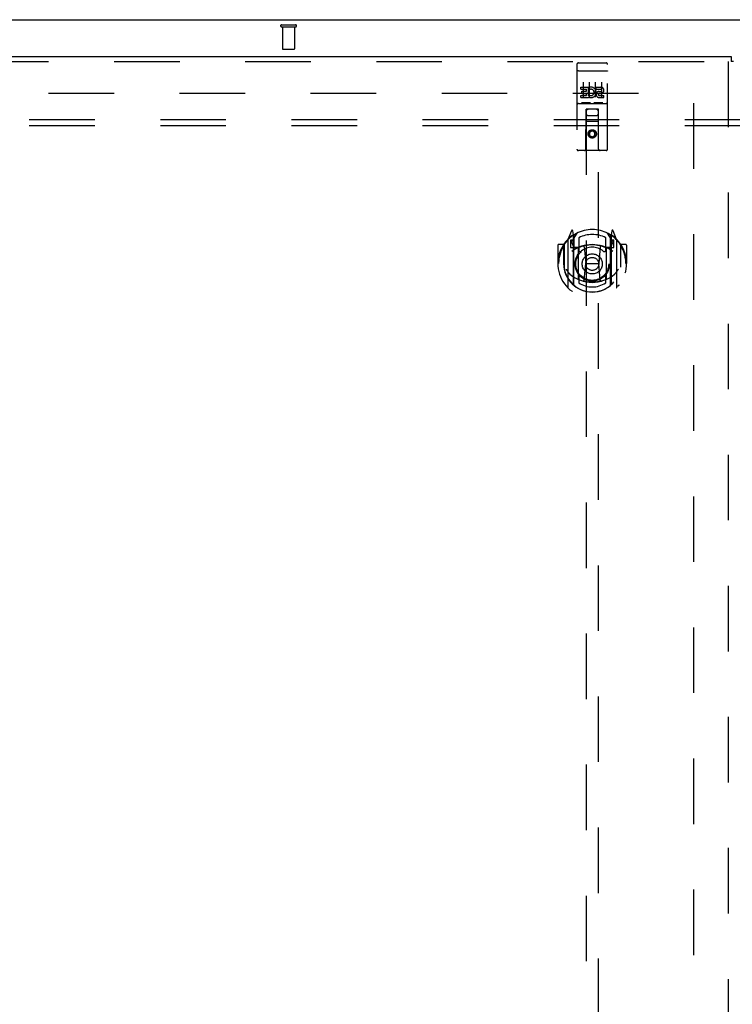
# Model space of a CAD drawing. Header units: inches. Extents: x 0 to 243, y 0 to 157.
# Tile 15 of 30: x 63 to 77, y 100 to 120. Entities that reach past the tile are written whole.
import ezdxf

# ---------------------------------------------------------------- set-up
doc = ezdxf.new("R2010")
doc.units = ezdxf.units.IN
doc.header["$LTSCALE"] = 13.357143
doc.header["$MEASUREMENT"] = 0
doc.linetypes.add('HIDDEN', pattern=[0.2, 0.1, -0.1])
doc.layers.get('0').update_dxf_attribs({"linetype": 'CONTINUOUS'})
for name, color, linetype in [('DEFAULT_2', 8, 'HIDDEN'), ('LEFTHAND_DOOR_ASSEMBLY', 7, 'CONTINUOUS'), ('SUBPANEL', 7, 'CONTINUOUS')]:
    doc.layers.add(name, color=color, linetype=linetype)

msp = doc.modelspace()

# ---------------------------------------------------------------- linework, layer by layer
at = {"color": 7, "linetype": 'Continuous'}
msp.add_line((48.108, 119.821), (108.004, 119.821), dxfattribs=at)
at = {"layer": 'DEFAULT_2', "color": 8, "linetype": 'HIDDEN'}
for p, q in [((67.914, 119.717), (68.198, 119.717)), ((67.914, 119.674), (68.198, 119.674)), ((67.932, 119.674), (67.932, 119.227)), ((68.18, 119.674), (68.18, 119.227)), ((67.942, 119.217), (68.17, 119.217)), ((49.806, 118.321), (76.41, 118.321)), ((76.306, 118.12), (76.306, 49.523))]:
    msp.add_line(p, q, dxfattribs=at)
for centre, radius, start, end in [((67.914, 119.696), 0.0215, 90, 270), ((68.198, 119.696), 0.0215, 270, 90), ((67.942, 119.227), 0.01, 180, 270), ((68.17, 119.227), 0.01, 270, 360)]:
    msp.add_arc(centre, radius, start, end, dxfattribs=at)
at = {"layer": 'LEFTHAND_DOOR_ASSEMBLY', "color": 3, "linetype": 'Continuous'}
msp.add_line((48.473, 119.071), (77.077, 119.071), dxfattribs=at)
at = {"layer": 'LEFTHAND_DOOR_ASSEMBLY', "color": 7, "linetype": 'Continuous'}
for p in [(77.077, 119.071), (77.119, 118.967)]:
    msp.add_line(p, (77.077, 118.967), dxfattribs=at)
at = {"layer": 'LEFTHAND_DOOR_ASSEMBLY', "color": 8, "linetype": 'HIDDEN'}
for p, q in [((48.473, 118.967), (77.077, 118.967)), ((73.931, 118.909), (73.931, 117.184)), ((73.961, 118.939), (74.526, 118.939)), ((74.556, 117.184), (74.556, 118.909)), ((77.015, 118.967), (77.015, 48.675)), ((73.948, 118.78), (73.947, 118.78)), ((73.949, 118.78), (73.948, 118.78)), ((73.949, 118.78), (73.949, 118.78)), ((73.95, 118.78), (73.949, 118.78)), ((73.951, 118.78), (73.95, 118.78)), ((73.952, 118.78), (73.951, 118.78)), ((73.953, 118.78), (73.952, 118.78)), ((73.953, 118.78), (73.953, 118.78)), ((73.954, 118.78), (73.953, 118.78)), ((73.955, 118.78), (73.954, 118.78)), ((73.956, 118.78), (73.955, 118.78)), ((73.957, 118.78), (73.956, 118.78)), ((73.957, 118.78), (73.957, 118.78)), ((73.958, 118.78), (73.957, 118.78)), ((73.959, 118.78), (73.958, 118.78)), ((73.96, 118.78), (73.959, 118.78)), ((73.961, 118.78), (73.96, 118.78)), ((73.961, 118.78), (74.526, 118.78)), ((74.526, 118.78), (74.527, 118.78)), ((74.527, 118.78), (74.528, 118.78)), ((74.528, 118.78), (74.529, 118.78)), ((74.529, 118.78), (74.53, 118.78)), ((74.53, 118.78), (74.53, 118.78)), ((74.53, 118.78), (74.531, 118.78)), ((74.531, 118.78), (74.532, 118.78)), ((74.533, 118.78), (74.534, 118.78)), ((74.534, 118.78), (74.535, 118.78)), ((74.535, 118.78), (74.536, 118.78)), ((74.536, 118.78), (74.537, 118.78)), ((74.537, 118.78), (74.537, 118.78)), ((74.537, 118.78), (74.538, 118.78)), ((74.538, 118.78), (74.539, 118.78)), ((74.539, 118.78), (74.54, 118.78)), ((74.012, 118.403), (74.012, 118.446)), ((74.012, 118.446), (74.168, 118.446)), ((74.056, 118.547), (74.056, 118.241)), ((74.168, 118.268), (74.168, 118.446)), ((74.192, 118.398), (74.175, 118.437)), ((74.181, 118.547), (74.181, 118.241)), ((74.306, 118.547), (74.306, 118.241)), ((74.324, 118.403), (74.324, 118.446)), ((74.324, 118.446), (74.417, 118.446)), ((74.431, 118.547), (74.431, 118.241)), ((74.012, 118.403), (74.125, 118.403)), ((74.012, 118.233), (74.012, 118.275)), ((74.012, 118.275), (74.125, 118.275)), ((74.012, 118.233), (74.168, 118.233)), ((74.033, 118.318), (74.033, 118.361)), ((74.033, 118.361), (74.125, 118.361)), ((74.033, 118.318), (74.125, 118.318)), ((74.125, 118.361), (74.125, 118.403)), ((74.125, 118.275), (74.125, 118.318)), ((74.168, 118.268), (74.181, 118.287)), ((74.168, 118.233), (74.168, 118.245)), ((74.172, 118.243), (74.168, 118.245)), ((74.324, 118.403), (74.417, 118.403)), ((74.384, 118.318), (74.431, 118.318)), ((74.388, 118.359), (74.417, 118.359)), ((74.388, 118.275), (74.481, 118.275)), ((74.388, 118.233), (74.481, 118.233)), ((74.481, 118.233), (74.481, 118.275)), ((73.961, 118.111), (74.526, 118.111)), ((74.205, 118.127), (74.033, 118.127)), ((74.455, 118.127), (74.283, 118.127)), ((74.114, 117.184), (74.117, 117.994)), ((74.139, 117.994), (74.117, 117.994)), ((74.119, 117.994), (74.119, 85.992)), ((74.349, 117.994), (74.139, 117.994)), ((74.159, 117.869), (74.329, 117.869)), ((74.37, 117.994), (74.349, 117.994)), ((74.369, 85.992), (74.369, 117.994)), ((74.374, 117.184), (74.37, 117.994)), ((74.371, 117.744), (74.116, 117.744)), ((74.244, 117.565), (74.181, 117.529)), ((74.181, 117.529), (74.181, 117.457)), ((74.181, 117.529), (74.191, 117.524)), ((74.181, 117.457), (74.191, 117.463)), ((74.181, 117.457), (74.244, 117.421)), ((74.244, 117.554), (74.191, 117.524)), ((74.191, 117.524), (74.191, 117.463)), ((74.191, 117.463), (74.244, 117.433)), ((74.244, 117.565), (74.244, 117.554)), ((74.306, 117.529), (74.244, 117.565)), ((74.296, 117.524), (74.244, 117.554)), ((74.244, 117.433), (74.296, 117.463)), ((74.244, 117.421), (74.306, 117.457)), ((74.244, 117.421), (74.244, 117.433)), ((74.306, 117.529), (74.296, 117.524)), ((74.296, 117.463), (74.296, 117.524)), ((74.306, 117.457), (74.296, 117.463)), ((74.306, 117.457), (74.306, 117.529)), ((74.526, 117.154), (73.961, 117.154)), ((73.818, 115.519), (73.748, 115.344)), ((73.84, 115.415), (73.84, 115.414)), ((73.84, 115.414), (73.84, 115.414)), ((73.84, 115.414), (73.84, 115.414)), ((73.861, 115.436), (73.847, 115.516)), ((73.861, 114.42), (73.861, 115.436)), ((73.869, 115.364), (73.939, 115.473)), ((73.869, 114.419), (73.869, 115.423)), ((73.871, 115.398), (73.871, 115.19)), ((74.549, 115.473), (74.619, 115.364)), ((74.616, 115.19), (74.616, 115.398)), ((74.619, 114.419), (74.619, 115.423)), ((74.64, 115.516), (74.626, 115.436)), ((74.626, 115.436), (74.626, 114.42)), ((74.648, 115.414), (74.643, 115.417)), ((74.739, 115.344), (74.669, 115.519)), ((73.544, 115.223), (73.544, 114.85)), ((73.661, 115.238), (73.559, 115.238)), ((73.661, 115.238), (73.661, 114.85)), ((73.669, 115.223), (73.661, 115.238)), ((73.669, 115.235), (73.669, 114.778)), ((73.744, 115.333), (73.744, 114.366)), ((73.801, 115.329), (73.801, 115.179)), ((73.861, 115.329), (73.801, 115.329)), ((73.81, 115.296), (73.839, 115.25)), ((73.869, 115.304), (73.814, 115.304)), ((73.969, 115.376), (73.969, 115.123)), ((74.519, 115.123), (74.519, 115.376)), ((74.674, 115.304), (74.619, 115.304)), ((74.686, 115.329), (74.626, 115.329)), ((74.648, 115.25), (74.678, 115.296)), ((74.686, 115.179), (74.686, 115.329)), ((74.744, 114.366), (74.744, 115.333)), ((74.826, 115.238), (74.818, 115.223)), ((74.819, 115.235), (74.819, 114.778)), ((74.826, 114.85), (74.826, 115.238)), ((74.929, 115.238), (74.826, 115.238)), ((74.944, 115.223), (74.944, 114.85)), ((73.801, 115.179), (73.861, 115.179)), ((73.961, 115.177), (73.889, 115.177)), ((73.891, 115.17), (73.957, 115.17)), ((73.961, 114.536), (73.961, 115.168)), ((74.081, 115.194), (74.111, 114.85)), ((74.407, 115.194), (74.376, 114.85)), ((74.599, 115.177), (74.526, 115.177)), ((74.526, 115.168), (74.526, 114.536)), ((74.53, 115.17), (74.596, 115.17)), ((74.626, 115.179), (74.686, 115.179)), ((73.544, 114.85), (73.559, 114.85)), ((73.661, 114.85), (73.676, 114.85)), ((74.081, 114.51), (74.111, 114.85)), ((74.111, 114.85), (74.376, 114.85)), ((74.406, 114.51), (74.376, 114.85)), ((74.826, 114.85), (74.811, 114.85)), ((74.929, 114.85), (74.944, 114.85)), ((73.669, 114.778), (73.669, 114.775)), ((74.819, 114.778), (74.819, 114.775)), ((73.969, 114.562), (73.969, 114.459)), ((74.519, 114.459), (74.519, 114.562))]:
    msp.add_line(p, q, dxfattribs=at)
for points in [[(73.947, 118.78), (73.947, 118.78), (73.946, 118.78), (73.946, 118.779), (73.946, 118.779), (73.945, 118.779), (73.945, 118.779), (73.945, 118.779), (73.944, 118.779), (73.944, 118.779), (73.944, 118.779), (73.943, 118.779), (73.943, 118.779), (73.943, 118.779), (73.942, 118.779), (73.942, 118.779), (73.942, 118.779), (73.941, 118.779), (73.941, 118.779), (73.941, 118.778), (73.94, 118.778), (73.94, 118.778), (73.94, 118.778), (73.939, 118.778), (73.939, 118.778), (73.939, 118.778), (73.939, 118.778), (73.938, 118.778), (73.938, 118.778), (73.938, 118.778), (73.938, 118.778), (73.937, 118.778), (73.937, 118.777), (73.937, 118.777), (73.937, 118.777), (73.936, 118.777), (73.936, 118.777), (73.936, 118.777), (73.936, 118.777), (73.935, 118.777), (73.935, 118.777), (73.935, 118.777), (73.935, 118.777), (73.935, 118.776), (73.934, 118.776), (73.934, 118.776), (73.934, 118.776), (73.934, 118.776), (73.934, 118.776), (73.934, 118.776), (73.933, 118.776), (73.933, 118.776), (73.933, 118.776), (73.933, 118.776), (73.933, 118.775), (73.933, 118.775), (73.933, 118.775), (73.932, 118.775), (73.932, 118.775), (73.932, 118.775), (73.932, 118.775), (73.932, 118.775), (73.932, 118.775), (73.932, 118.775), (73.932, 118.774), (73.932, 118.774), (73.932, 118.774), (73.932, 118.774), (73.931, 118.774), (73.931, 118.774), (73.931, 118.774), (73.931, 118.774), (73.931, 118.774), (73.931, 118.774), (73.931, 118.773), (73.931, 118.773), (73.931, 118.773), (73.931, 118.773)], [(74.532, 118.78), (74.533, 118.78), (74.533, 118.78)], [(74.54, 118.78), (74.54, 118.78), (74.541, 118.78), (74.541, 118.78), (74.541, 118.779), (74.542, 118.779), (74.542, 118.779), (74.543, 118.779), (74.543, 118.779), (74.543, 118.779), (74.544, 118.779), (74.544, 118.779), (74.544, 118.779), (74.545, 118.779), (74.545, 118.779), (74.545, 118.779), (74.546, 118.779), (74.546, 118.779), (74.546, 118.779), (74.547, 118.779), (74.547, 118.778), (74.547, 118.778), (74.547, 118.778), (74.548, 118.778), (74.548, 118.778), (74.548, 118.778), (74.549, 118.778), (74.549, 118.778), (74.549, 118.778), (74.549, 118.778), (74.55, 118.778), (74.55, 118.778), (74.55, 118.778), (74.55, 118.777), (74.551, 118.777), (74.551, 118.777), (74.551, 118.777), (74.551, 118.777), (74.552, 118.777), (74.552, 118.777), (74.552, 118.777), (74.552, 118.777), (74.552, 118.777), (74.553, 118.777), (74.553, 118.776), (74.553, 118.776), (74.553, 118.776), (74.553, 118.776), (74.554, 118.776), (74.554, 118.776), (74.554, 118.776), (74.554, 118.776), (74.554, 118.776), (74.554, 118.776), (74.555, 118.776), (74.555, 118.775), (74.555, 118.775), (74.555, 118.775), (74.555, 118.775), (74.555, 118.775), (74.555, 118.775), (74.555, 118.775), (74.555, 118.775), (74.556, 118.775), (74.556, 118.775), (74.556, 118.774), (74.556, 118.774), (74.556, 118.774), (74.556, 118.774), (74.556, 118.774), (74.556, 118.774), (74.556, 118.774), (74.556, 118.774), (74.556, 118.774), (74.556, 118.774), (74.556, 118.773), (74.556, 118.773), (74.556, 118.773), (74.556, 118.773)], [(74.033, 118.127), (74.033, 118.127), (74.032, 118.127), (74.032, 118.127), (74.032, 118.127), (74.032, 118.127), (74.032, 118.127), (74.031, 118.127), (74.031, 118.127), (74.031, 118.127), (74.031, 118.127), (74.031, 118.127), (74.03, 118.127), (74.03, 118.127), (74.03, 118.127), (74.03, 118.127), (74.03, 118.127), (74.03, 118.127), (74.029, 118.127), (74.029, 118.127), (74.029, 118.127), (74.029, 118.127), (74.029, 118.127), (74.029, 118.127), (74.029, 118.127), (74.028, 118.127), (74.028, 118.127), (74.028, 118.127), (74.028, 118.127), (74.028, 118.127), (74.028, 118.127), (74.028, 118.127), (74.028, 118.127), (74.027, 118.127), (74.027, 118.127), (74.027, 118.127), (74.027, 118.127), (74.027, 118.127), (74.027, 118.127), (74.027, 118.127), (74.027, 118.127), (74.027, 118.128), (74.027, 118.128), (74.026, 118.128), (74.026, 118.128), (74.026, 118.128), (74.026, 118.128)], [(74.211, 118.128), (74.211, 118.128), (74.211, 118.128), (74.211, 118.128), (74.211, 118.128), (74.211, 118.128), (74.211, 118.127), (74.211, 118.127), (74.21, 118.127), (74.21, 118.127), (74.21, 118.127), (74.21, 118.127), (74.21, 118.127), (74.21, 118.127), (74.21, 118.127), (74.21, 118.127), (74.21, 118.127), (74.209, 118.127), (74.209, 118.127), (74.209, 118.127), (74.209, 118.127), (74.209, 118.127), (74.209, 118.127), (74.209, 118.127), (74.209, 118.127), (74.208, 118.127), (74.208, 118.127), (74.208, 118.127), (74.208, 118.127), (74.208, 118.127), (74.208, 118.127), (74.207, 118.127), (74.207, 118.127), (74.207, 118.127), (74.207, 118.127), (74.207, 118.127), (74.207, 118.127), (74.206, 118.127), (74.206, 118.127), (74.206, 118.127), (74.206, 118.127), (74.206, 118.127), (74.205, 118.127), (74.205, 118.127), (74.205, 118.127), (74.205, 118.127)], [(74.283, 118.127), (74.283, 118.127), (74.282, 118.127), (74.282, 118.127), (74.282, 118.127), (74.282, 118.127), (74.282, 118.127), (74.281, 118.127), (74.281, 118.127), (74.281, 118.127), (74.281, 118.127), (74.281, 118.127), (74.28, 118.127), (74.28, 118.127), (74.28, 118.127), (74.28, 118.127), (74.28, 118.127), (74.28, 118.127), (74.279, 118.127), (74.279, 118.127), (74.279, 118.127), (74.279, 118.127), (74.279, 118.127), (74.279, 118.127), (74.279, 118.127), (74.278, 118.127), (74.278, 118.127), (74.278, 118.127), (74.278, 118.127), (74.278, 118.127), (74.278, 118.127), (74.278, 118.127), (74.278, 118.127), (74.278, 118.127), (74.277, 118.127), (74.277, 118.127), (74.277, 118.127), (74.277, 118.127), (74.277, 118.127), (74.277, 118.127), (74.277, 118.127), (74.277, 118.128), (74.277, 118.128), (74.276, 118.128), (74.276, 118.128), (74.276, 118.128), (74.276, 118.128)], [(74.461, 118.128), (74.461, 118.128), (74.461, 118.128), (74.461, 118.128), (74.461, 118.128), (74.461, 118.128), (74.461, 118.127), (74.461, 118.127), (74.46, 118.127), (74.46, 118.127), (74.46, 118.127), (74.46, 118.127), (74.46, 118.127), (74.46, 118.127), (74.46, 118.127), (74.46, 118.127), (74.46, 118.127), (74.459, 118.127), (74.459, 118.127), (74.459, 118.127), (74.459, 118.127), (74.459, 118.127), (74.459, 118.127), (74.459, 118.127), (74.459, 118.127), (74.458, 118.127), (74.458, 118.127), (74.458, 118.127), (74.458, 118.127), (74.458, 118.127), (74.458, 118.127), (74.457, 118.127), (74.457, 118.127), (74.457, 118.127), (74.457, 118.127), (74.457, 118.127), (74.457, 118.127), (74.456, 118.127), (74.456, 118.127), (74.456, 118.127), (74.456, 118.127), (74.456, 118.127), (74.455, 118.127), (74.455, 118.127), (74.455, 118.127), (74.455, 118.127)], [(73.698, 115.288), (73.699, 115.289), (73.7, 115.29), (73.7, 115.291), (73.701, 115.292), (73.702, 115.292), (73.703, 115.293), (73.703, 115.294), (73.704, 115.295), (73.705, 115.296), (73.706, 115.296), (73.706, 115.297), (73.707, 115.298), (73.708, 115.298), (73.709, 115.299), (73.71, 115.3), (73.71, 115.3), (73.711, 115.301), (73.712, 115.302), (73.713, 115.302), (73.714, 115.303), (73.715, 115.304), (73.715, 115.304), (73.716, 115.305), (73.717, 115.305), (73.718, 115.306), (73.719, 115.306), (73.72, 115.307), (73.721, 115.307), (73.722, 115.308), (73.722, 115.308), (73.723, 115.309), (73.724, 115.309), (73.725, 115.31), (73.726, 115.31)], [(74.761, 115.31), (74.762, 115.31), (74.763, 115.309), (74.764, 115.309), (74.765, 115.308), (74.766, 115.308), (74.767, 115.307), (74.768, 115.307), (74.769, 115.306), (74.769, 115.306), (74.77, 115.305), (74.771, 115.305), (74.772, 115.304), (74.773, 115.304), (74.774, 115.303), (74.775, 115.302), (74.775, 115.302), (74.776, 115.301), (74.777, 115.3), (74.778, 115.3), (74.779, 115.299), (74.78, 115.298), (74.78, 115.298), (74.781, 115.297), (74.782, 115.296), (74.783, 115.296), (74.783, 115.295), (74.784, 115.294), (74.785, 115.293), (74.786, 115.292), (74.786, 115.292), (74.787, 115.291), (74.788, 115.29), (74.788, 115.289), (74.789, 115.288)], [(73.711, 114.736), (73.714, 114.731), (73.717, 114.726), (73.72, 114.721), (73.723, 114.716), (73.726, 114.712), (73.729, 114.708), (73.731, 114.704), (73.734, 114.7), (73.737, 114.696), (73.739, 114.692), (73.742, 114.689), (73.744, 114.686), (73.746, 114.682), (73.749, 114.679), (73.751, 114.676), (73.753, 114.673), (73.755, 114.671), (73.757, 114.668), (73.759, 114.666), (73.761, 114.663), (73.763, 114.661), (73.765, 114.658), (73.767, 114.656), (73.769, 114.654), (73.771, 114.652), (73.773, 114.65), (73.775, 114.648), (73.777, 114.647), (73.778, 114.645), (73.78, 114.643), (73.782, 114.642), (73.783, 114.64), (73.785, 114.639), (73.786, 114.637), (73.788, 114.636), (73.789, 114.635)], [(74.698, 114.635), (74.7, 114.636), (74.701, 114.637), (74.703, 114.639), (74.704, 114.64), (74.706, 114.642), (74.708, 114.643), (74.709, 114.645), (74.711, 114.647), (74.713, 114.648), (74.714, 114.65), (74.716, 114.652), (74.718, 114.654), (74.72, 114.656), (74.722, 114.658), (74.724, 114.661), (74.726, 114.663), (74.728, 114.666), (74.73, 114.668), (74.732, 114.671), (74.734, 114.673), (74.737, 114.676), (74.739, 114.679), (74.741, 114.682), (74.744, 114.686), (74.746, 114.689), (74.748, 114.692), (74.751, 114.696), (74.753, 114.7), (74.756, 114.704), (74.759, 114.708), (74.761, 114.712), (74.764, 114.716), (74.767, 114.721), (74.77, 114.726), (74.773, 114.731), (74.776, 114.736)], [(73.726, 114.389), (73.725, 114.389), (73.724, 114.39), (73.723, 114.39), (73.722, 114.391), (73.722, 114.391), (73.721, 114.392), (73.72, 114.392), (73.719, 114.393), (73.718, 114.393), (73.717, 114.394), (73.716, 114.394), (73.715, 114.395), (73.715, 114.395), (73.714, 114.396), (73.713, 114.397), (73.712, 114.397), (73.711, 114.398), (73.71, 114.399), (73.71, 114.399), (73.709, 114.4), (73.708, 114.401), (73.707, 114.401), (73.706, 114.402), (73.706, 114.403), (73.705, 114.404), (73.704, 114.404), (73.703, 114.405), (73.703, 114.406), (73.702, 114.407), (73.701, 114.407), (73.7, 114.408), (73.7, 114.409), (73.699, 114.41), (73.698, 114.411)], [(74.432, 114.493), (74.426, 114.491), (74.421, 114.49), (74.415, 114.488), (74.41, 114.487), (74.405, 114.486), (74.399, 114.484), (74.394, 114.483), (74.388, 114.482), (74.383, 114.481), (74.377, 114.48), (74.372, 114.479), (74.366, 114.478), (74.361, 114.477), (74.355, 114.476), (74.35, 114.475), (74.344, 114.474), (74.339, 114.473), (74.333, 114.473), (74.327, 114.472), (74.322, 114.471), (74.316, 114.471), (74.311, 114.47), (74.305, 114.47), (74.3, 114.469), (74.294, 114.469), (74.288, 114.468), (74.283, 114.468), (74.277, 114.468), (74.272, 114.468), (74.266, 114.467), (74.261, 114.467), (74.255, 114.467), (74.249, 114.467), (74.244, 114.467), (74.238, 114.467), (74.233, 114.467), (74.227, 114.467), (74.221, 114.467), (74.216, 114.468), (74.21, 114.468), (74.205, 114.468), (74.199, 114.468), (74.193, 114.469), (74.188, 114.469), (74.182, 114.47), (74.177, 114.47), (74.171, 114.471), (74.166, 114.471), (74.16, 114.472), (74.154, 114.473), (74.149, 114.473), (74.143, 114.474), (74.138, 114.475), (74.132, 114.476), (74.127, 114.477), (74.121, 114.478), (74.116, 114.479), (74.11, 114.48), (74.105, 114.481), (74.099, 114.482), (74.094, 114.483), (74.088, 114.484), (74.083, 114.486), (74.077, 114.487), (74.072, 114.488), (74.067, 114.49), (74.061, 114.491), (74.056, 114.493)], [(74.789, 114.411), (74.788, 114.41), (74.788, 114.409), (74.787, 114.408), (74.786, 114.407), (74.786, 114.407), (74.785, 114.406), (74.784, 114.405), (74.783, 114.404), (74.783, 114.404), (74.782, 114.403), (74.781, 114.402), (74.78, 114.401), (74.78, 114.401), (74.779, 114.4), (74.778, 114.399), (74.777, 114.399), (74.776, 114.398), (74.775, 114.397), (74.775, 114.397), (74.774, 114.396), (74.773, 114.395), (74.772, 114.395), (74.771, 114.394), (74.77, 114.394), (74.769, 114.393), (74.769, 114.393), (74.768, 114.392), (74.767, 114.392), (74.766, 114.391), (74.765, 114.391), (74.764, 114.39), (74.763, 114.39), (74.762, 114.389), (74.761, 114.389)]]:
    msp.add_lwpolyline(points, dxfattribs=at)
for centre, radius in [((74.244, 117.494), 0.085), ((74.244, 117.494), 0.0845), ((74.244, 114.843), 0.35), ((74.244, 114.843), 0.335), ((74.244, 114.843), 0.205), ((74.244, 114.843), 0.133)]:
    msp.add_circle(centre, radius, dxfattribs=at)
for centre, radius, start, end in [((73.961, 118.909), 0.03, 90, 180), ((74.526, 118.909), 0.03, 0, 90), ((74.218, 118.339), 0.107, 244.2636, 113.4027), ((74.417, 118.381), 0.0644, 282.2995, 90.0775), ((74.218, 118.339), 0.0639, 234.8895, 113.4026), ((74.388, 118.296), 0.0635, 90, 270), ((74.388, 118.297), 0.0219, 100.307, 270), ((74.417, 118.381), 0.0219, 269.9011, 90), ((73.961, 118.081), 0.03, 90, 180), ((74.526, 118.081), 0.03, 0, 90), ((74.159, 117.954), 0.04, 90, 180), ((74.159, 117.909), 0.04, 180, 270), ((74.329, 117.954), 0.04, 0, 90), ((74.329, 117.909), 0.04, 270, 360), ((73.961, 117.184), 0.03, 180, 270), ((74.084, 117.184), 0.03, 270, 360), ((74.404, 117.184), 0.03, 180, 270), ((74.526, 117.184), 0.03, 270, 360), ((74.244, 114.85), 0.7, 125.5126, 54.4874), ((74.244, 114.843), 0.7, 35.2961, 144.7039), ((73.832, 115.514), 0.015, 10, 158.1959), ((73.849, 115.403), 0.02, 0, 125.5126), ((73.851, 115.398), 0.02, 0, 125.2543), ((73.889, 115.423), 0.02, 121.4688, 179.9992), ((74.244, 114.843), 0.6, 62.7204, 117.2796), ((74.599, 115.423), 0.02, 0, 58.5295), ((74.636, 115.398), 0.02, 54.7457, 180), ((74.639, 115.403), 0.02, 54.4874, 180), ((74.655, 115.514), 0.015, 21.8041, 170), ((73.559, 115.223), 0.015, 90, 180), ((74.244, 114.85), 0.685, 146.9885, 180), ((73.689, 115.235), 0.02, 144.7039, 180), ((73.759, 115.333), 0.015, 135.0748, 180), ((73.814, 115.299), 0.005, 90, 212.6792), ((74.244, 114.537), 0.7, 53.2319, 126.7681), ((73.681, 115.148), 0.188, 0, 32.6792), ((73.889, 115.197), 0.02, 180, 270), ((74.244, 114.53), 0.7, 66.536, 113.464), ((74.061, 115.192), 0.02, 5.0796, 105.6131), ((74.427, 115.192), 0.02, 74.3869, 174.9204), ((74.599, 115.197), 0.02, 270, 360), ((74.807, 115.148), 0.188, 147.3208, 180), ((74.674, 115.299), 0.005, 327.3208, 90), ((74.729, 115.333), 0.015, 0, 44.9252), ((74.799, 115.235), 0.02, 0, 35.2961), ((74.244, 114.85), 0.685, 0, 33.0115), ((74.929, 115.223), 0.015, 0, 90), ((73.891, 115.19), 0.02, 180, 270), ((73.957, 115.19), 0.02, 270, 293.464), ((73.976, 115.168), 0.015, 112.9863, 180), ((73.999, 115.123), 0.03, 180, 311.1261), ((74.244, 114.843), 0.343, 48.8739, 131.1261), ((74.489, 115.123), 0.03, 228.8739, 360), ((74.511, 115.168), 0.015, 0, 67.0137), ((74.53, 115.19), 0.02, 246.536, 270), ((74.596, 115.19), 0.02, 270, 360), ((74.244, 114.852), 0.583, 180.2464, 359.7536), ((73.689, 114.778), 0.02, 180, 187.6622), ((74.244, 114.853), 0.58, 187.6622, 352.3378), ((74.244, 115.167), 0.7, 229.529, 310.471), ((74.799, 114.778), 0.02, 352.3378, 360), ((73.876, 114.42), 0.015, 180, 229.6413), ((73.889, 114.419), 0.02, 180, 230.6594), ((73.976, 114.536), 0.015, 180, 247.0137), ((73.999, 114.562), 0.03, 48.8739, 180), ((74.244, 114.853), 0.48, 235.0461, 304.9539), ((74.244, 114.843), 0.343, 228.8739, 311.1261), ((74.061, 114.512), 0.02, 254.4248, 354.9204), ((74.426, 114.512), 0.02, 185.0796, 285.5752), ((74.489, 114.562), 0.03, 0, 131.1261), ((74.511, 114.536), 0.015, 292.9863, 360), ((74.599, 114.419), 0.02, 309.3378, 359.9984), ((74.611, 114.42), 0.015, 310.3587, 360), ((73.759, 114.366), 0.015, 180, 224.9252), ((74.729, 114.366), 0.015, 315.0748, 360)]:
    msp.add_arc(centre, radius, start, end, dxfattribs=at)
at = {"layer": 'SUBPANEL', "color": 8, "linetype": 'HIDDEN'}
for p, q in [((52.087, 117.79), (104.025, 117.79)), ((52.087, 117.665), (104.025, 117.665))]:
    msp.add_line(p, q, dxfattribs=at)

doc.saveas('drawing.dxf')
